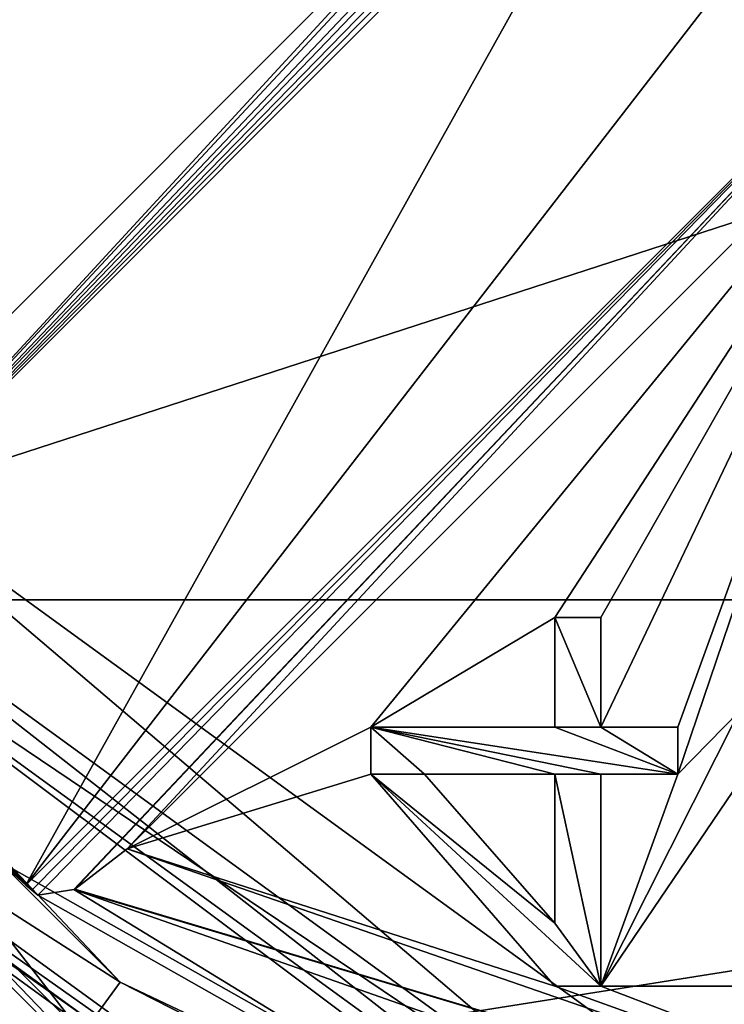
# Model space of a CAD drawing. Header units: millimetres. Extents: x -94 to 205, y -120 to 508.
# Tile 25 of 161: x -14.14 to -6.49, y -18.2 to -7.51. Entities that reach past the tile are written whole.
import ezdxf

# ---------------------------------------------------------------- set-up
doc = ezdxf.new("R2010")
doc.units = ezdxf.units.MM
doc.header["$LTSCALE"] = 65.185185
for name, color, linetype in [('11', 7, 'CONTINUOUS'), ('12', 7, 'CONTINUOUS'), ('1266', 7, 'CONTINUOUS'), ('1273', 7, 'CONTINUOUS'), ('1294', 7, 'CONTINUOUS'), ('15', 7, 'CONTINUOUS'), ('16', 7, 'CONTINUOUS'), ('17', 7, 'CONTINUOUS'), ('19', 7, 'CONTINUOUS'), ('2', 7, 'CONTINUOUS'), ('22', 7, 'CONTINUOUS'), ('23', 7, 'CONTINUOUS'), ('24', 7, 'CONTINUOUS'), ('25', 7, 'CONTINUOUS'), ('295', 7, 'CONTINUOUS'), ('297', 7, 'CONTINUOUS'), ('304', 7, 'CONTINUOUS'), ('343', 7, 'CONTINUOUS'), ('345', 7, 'CONTINUOUS'), ('4', 7, 'CONTINUOUS'), ('5', 7, 'CONTINUOUS'), ('6', 7, 'CONTINUOUS'), ('642', 7, 'CONTINUOUS'), ('643', 7, 'CONTINUOUS'), ('644', 7, 'CONTINUOUS'), ('645', 7, 'CONTINUOUS'), ('646', 7, 'CONTINUOUS'), ('647', 7, 'CONTINUOUS'), ('648', 7, 'CONTINUOUS'), ('649', 7, 'CONTINUOUS'), ('650', 7, 'CONTINUOUS'), ('651', 7, 'CONTINUOUS'), ('652', 7, 'CONTINUOUS'), ('653', 7, 'CONTINUOUS'), ('654', 7, 'CONTINUOUS'), ('655', 7, 'CONTINUOUS'), ('656', 7, 'CONTINUOUS'), ('781', 7, 'CONTINUOUS'), ('782', 7, 'CONTINUOUS'), ('783', 7, 'CONTINUOUS'), ('8', 7, 'CONTINUOUS'), ('845', 7, 'CONTINUOUS'), ('847', 7, 'CONTINUOUS'), ('951', 7, 'CONTINUOUS')]:
    doc.layers.add(name, color=color, linetype=linetype)

msp = doc.modelspace()

# ---------------------------------------------------------------- linework, layer by layer
at = {"layer": '11', "linetype": 'CONTINUOUS'}
for points in [[(-17.394, -12.637, 1), (-6.644, -20.448, 1), (-17.394, -12.637, -4.5), (-17.394, -12.637, 1)], [(-17.394, -12.637, -4.5), (-6.644, -20.448, 1), (-6.644, -20.448, -4.5), (-17.394, -12.637, -4.5)]]:
    msp.add_3dface(points, dxfattribs=at)
at = {"layer": '12', "linetype": 'CONTINUOUS'}
for points in [[(-16.544, -12.02, 5.95), (-6.319, -19.449, 5.95), (-16.544, -12.02, 2.05), (-16.544, -12.02, 5.95)], [(-16.544, -12.02, 2.05), (-6.319, -19.449, 5.95), (-6.319, -19.449, 2.05), (-16.544, -12.02, 2.05)]]:
    msp.add_3dface(points, dxfattribs=at)
at = {"layer": '1266', "linetype": 'CONTINUOUS'}
for points in [[(-7.54, -23.206, 6), (-19.74, -14.342, 6), (-7.54, -23.206, 7), (-7.54, -23.206, 6)], [(-7.54, -23.206, 7), (-19.74, -14.342, 6), (-19.74, -14.342, 7), (-7.54, -23.206, 7)]]:
    msp.add_3dface(points, dxfattribs=at)
at = {"layer": '1273', "linetype": 'CONTINUOUS'}
for points in [[(19.74, -14.342, 7), (7.54, -23.206, 7), (-48, -70, 7), (19.74, -14.342, 7)], [(48, -70, 7), (19.74, -14.342, 7), (-48, -70, 7), (48, -70, 7)], [(-7.54, -23.206, 7), (-19.74, -14.342, 7), (-48, -70, 7), (-7.54, -23.206, 7)]]:
    msp.add_3dface(points, dxfattribs=at)
at = {"layer": '1294', "linetype": 'CONTINUOUS'}
msp.add_3dface([(-19.74, -14.342, 6), (-7.54, -23.206, 6), (-15.165, -20.873, 6), (-19.74, -14.342, 6)], dxfattribs=at)
at = {"layer": '15', "linetype": 'CONTINUOUS'}
for points in [[(-6.644, -20.448, 1), (-17.394, -12.637, 1), (-16.544, -12.02, 2.05), (-6.644, -20.448, 1)], [(-6.644, -20.448, 1), (-16.544, -12.02, 2.05), (-6.319, -19.449, 2.05), (-6.644, -20.448, 1)]]:
    msp.add_3dface(points, dxfattribs=at)
at = {"layer": '16', "linetype": 'CONTINUOUS'}
for points in [[(-17.394, -12.637, 7), (-6.644, -20.448, 7), (-16.544, -12.02, 5.95), (-17.394, -12.637, 7)], [(-6.644, -20.448, 7), (-6.319, -19.449, 5.95), (-16.544, -12.02, 5.95), (-6.644, -20.448, 7)]]:
    msp.add_3dface(points, dxfattribs=at)
at = {"layer": '17', "linetype": 'CONTINUOUS'}
for points in [[(-19.174, -13.931, -5), (-7.324, -22.54, -5), (-19.335, -14.048, -4.8), (-19.174, -13.931, -5)], [(-7.324, -22.54, -5), (-7.386, -22.73, -4.8), (-19.335, -14.048, -4.8), (-7.324, -22.54, -5)]]:
    msp.add_3dface(points, dxfattribs=at)
at = {"layer": '19', "linetype": 'CONTINUOUS'}
for points in [[(-17.798, -12.931, -5), (-17.394, -12.637, -4.5), (-6.644, -20.448, -4.5), (-17.798, -12.931, -5)], [(-6.798, -20.923, -5), (-17.798, -12.931, -5), (-6.644, -20.448, -4.5), (-6.798, -20.923, -5)]]:
    msp.add_3dface(points, dxfattribs=at)
at = {"layer": '2', "linetype": 'CONTINUOUS'}
for points in [[(-6.798, -20.923, -5), (-19.174, -13.931, -5), (-17.798, -12.931, -5), (-6.798, -20.923, -5)], [(-7.324, -22.54, -5), (-19.174, -13.931, -5), (-6.798, -20.923, -5), (-7.324, -22.54, -5)]]:
    msp.add_3dface(points, dxfattribs=at)
at = {"layer": '22', "linetype": 'CONTINUOUS'}
for points in [[(-17.394, -12.637, 29.5), (-17.798, -12.931, 30), (-6.798, -20.923, 30), (-17.394, -12.637, 29.5)], [(-6.644, -20.448, 29.5), (-17.394, -12.637, 29.5), (-6.798, -20.923, 30), (-6.644, -20.448, 29.5)]]:
    msp.add_3dface(points, dxfattribs=at)
at = {"layer": '23', "linetype": 'CONTINUOUS'}
for points in [[(-13.053, -17.957, 31), (-19.259, -13.983, 31), (-17.965, -13.043, 31), (-13.053, -17.957, 31)], [(-13.994, -19.251, 31), (-19.259, -13.983, 31), (-13.053, -17.957, 31), (-13.994, -19.251, 31)], [(-6.863, -21.113, 31), (-13.994, -19.251, 31), (-13.053, -17.957, 31), (-6.863, -21.113, 31)]]:
    msp.add_3dface(points, dxfattribs=at)
at = {"layer": '24', "linetype": 'CONTINUOUS'}
for points in [[(-19.017, -13.807, 71), (23.5, 0, 71), (-23.5, 0, 71), (-19.017, -13.807, 71)], [(19.017, -13.807, 71), (23.5, 0, 71), (-19.017, -13.807, 71), (19.017, -13.807, 71)], [(-13.817, -19.009, 71), (19.017, -13.807, 71), (-19.017, -13.807, 71), (-13.817, -19.009, 71)], [(13.817, -19.009, 71), (19.017, -13.807, 71), (-13.817, -19.009, 71), (13.817, -19.009, 71)]]:
    msp.add_3dface(points, dxfattribs=at)
at = {"layer": '25', "linetype": 'CONTINUOUS'}
for points in [[(-20.396, -5, 69), (-8.536, -5, 69), (-18.88, -9.195, 69), (-20.396, -5, 69)], [(-18.88, -9.195, 69), (-8.536, -5, 69), (-16.511, -12.976, 69), (-18.88, -9.195, 69)]]:
    msp.add_3dface(points, dxfattribs=at)
at = {"layer": '295', "linetype": 'CONTINUOUS'}
for points in [[(-19.416, -14.107, 31.2), (-7.416, -22.825, 31.2), (-19.416, -14.107, 70.5), (-19.416, -14.107, 31.2)], [(-19.416, -14.107, 70.5), (-7.416, -22.825, 31.2), (-7.416, -22.825, 70.5), (-19.416, -14.107, 70.5)]]:
    msp.add_3dface(points, dxfattribs=at)
at = {"layer": '297', "linetype": 'CONTINUOUS'}
for points in [[(-13.949, -17.013, 68), (-7.407, -20.716, 68), (-17.798, -12.931, 31.2), (-13.949, -17.013, 68)], [(-17.798, -12.931, 31.2), (-7.407, -20.716, 68), (-6.798, -20.923, 31.2), (-17.798, -12.931, 31.2)], [(-14.013, -16.96, 67.75), (-13.949, -17.013, 68), (-17.798, -12.931, 31.2), (-14.013, -16.96, 67.75)], [(-14.078, -16.906, 67.5), (-14.013, -16.96, 67.75), (-17.798, -12.931, 31.2), (-14.078, -16.906, 67.5)], [(-15.556, -15.556, 67.5), (-14.078, -16.906, 67.5), (-17.798, -12.931, 31.2), (-15.556, -15.556, 67.5)]]:
    msp.add_3dface(points, dxfattribs=at)
at = {"layer": '304', "linetype": 'CONTINUOUS'}
for points in [[(-13.817, -19.009, 71), (-19.017, -13.807, 71), (-19.416, -14.107, 70.5), (-13.817, -19.009, 71)], [(-13.817, -19.009, 71), (-19.416, -14.107, 70.5), (-7.416, -22.825, 70.5), (-13.817, -19.009, 71)]]:
    msp.add_3dface(points, dxfattribs=at)
at = {"layer": '343', "linetype": 'CONTINUOUS'}
for points in [[(-13.053, -17.957, 31), (-17.965, -13.043, 31), (-17.798, -12.931, 31.2), (-13.053, -17.957, 31)], [(-13.053, -17.957, 31), (-17.798, -12.931, 31.2), (-6.798, -20.923, 31.2), (-13.053, -17.957, 31)], [(-6.863, -21.113, 31), (-13.053, -17.957, 31), (-6.798, -20.923, 31.2), (-6.863, -21.113, 31)]]:
    msp.add_3dface(points, dxfattribs=at)
at = {"layer": '345', "linetype": 'CONTINUOUS'}
for points in [[(-19.259, -13.983, 31), (-13.994, -19.251, 31), (-19.416, -14.107, 31.2), (-19.259, -13.983, 31)], [(-13.994, -19.251, 31), (-7.357, -22.634, 31), (-19.416, -14.107, 31.2), (-13.994, -19.251, 31)], [(-7.357, -22.634, 31), (-7.416, -22.825, 31.2), (-19.416, -14.107, 31.2), (-7.357, -22.634, 31)]]:
    msp.add_3dface(points, dxfattribs=at)
at = {"layer": '4', "linetype": 'CONTINUOUS'}
for points in [[(-19.335, -14.048, -4.8), (-7.386, -22.73, -4.8), (-19.336, -14.048, 29), (-19.335, -14.048, -4.8)], [(-19.336, -14.048, 29), (-7.386, -22.73, -4.8), (-7.386, -22.73, 29), (-19.336, -14.048, 29)]]:
    msp.add_3dface(points, dxfattribs=at)
at = {"layer": '5', "linetype": 'CONTINUOUS'}
for points in [[(-17.394, -12.637, 29.5), (-6.644, -20.448, 29.5), (-17.394, -12.637, 7), (-17.394, -12.637, 29.5)], [(-17.394, -12.637, 7), (-6.644, -20.448, 29.5), (-6.644, -20.448, 7), (-17.394, -12.637, 7)]]:
    msp.add_3dface(points, dxfattribs=at)
at = {"layer": '6', "linetype": 'CONTINUOUS'}
for points in [[(-18.531, -13.454, 30), (-13.464, -18.523, 30), (-17.798, -12.931, 30), (-18.531, -13.454, 30)], [(-17.798, -12.931, 30), (-13.464, -18.523, 30), (-6.798, -20.923, 30), (-17.798, -12.931, 30)]]:
    msp.add_3dface(points, dxfattribs=at)
at = {"layer": '642', "linetype": 'CONTINUOUS'}
for points in [[(-7.833, -14, 68.5), (-7.833, -15.191, 68.5), (-8.333, -14, 68.5), (-7.833, -14, 68.5)], [(-8.333, -14, 68.5), (-7.833, -15.191, 68.5), (-8.333, -15.191, 68.5), (-8.333, -14, 68.5)], [(-7, -15.702, 68.5), (-7.833, -15.702, 68.5), (-10.333, -15.191, 68.5), (-7, -15.702, 68.5)], [(-10.333, -15.191, 68.5), (-7.833, -15.702, 68.5), (-8.333, -15.702, 68.5), (-10.333, -15.191, 68.5)], [(-8.333, -15.191, 68.5), (-7, -15.702, 68.5), (-10.333, -15.191, 68.5), (-8.333, -15.191, 68.5)], [(-10.333, -15.702, 68.5), (-10.333, -15.191, 68.5), (-9.75, -15.702, 68.5), (-10.333, -15.702, 68.5)], [(-9.75, -15.702, 68.5), (-10.333, -15.191, 68.5), (-8.333, -15.702, 68.5), (-9.75, -15.702, 68.5)], [(-7.833, -15.191, 68.5), (-7, -15.702, 68.5), (-8.333, -15.191, 68.5), (-7.833, -15.191, 68.5)], [(-7, -15.191, 68.5), (-7, -15.702, 68.5), (-7.833, -15.191, 68.5), (-7, -15.191, 68.5)], [(-7.833, -18, 68.5), (-8.333, -18, 68.5), (-10.333, -15.702, 68.5), (-7.833, -18, 68.5)], [(-7.833, -18, 68.5), (-10.333, -15.702, 68.5), (-8.333, -17.319, 68.5), (-7.833, -18, 68.5)], [(-10.333, -15.702, 68.5), (-9.75, -15.702, 68.5), (-8.333, -17.319, 68.5), (-10.333, -15.702, 68.5)], [(-7.833, -15.702, 68.5), (-7.833, -18, 68.5), (-8.333, -15.702, 68.5), (-7.833, -15.702, 68.5)], [(-8.333, -15.702, 68.5), (-7.833, -18, 68.5), (-8.333, -17.319, 68.5), (-8.333, -15.702, 68.5)]]:
    msp.add_3dface(points, dxfattribs=at)
at = {"layer": '643', "linetype": 'CONTINUOUS'}
for points in [[(-10.333, -15.702, 68.5), (-8.333, -18, 68.5), (-10.333, -15.702, 69), (-10.333, -15.702, 68.5)], [(-8.333, -18, 68.5), (-8.333, -18, 69), (-10.333, -15.702, 69), (-8.333, -18, 68.5)]]:
    msp.add_3dface(points, dxfattribs=at)
at = {"layer": '644', "linetype": 'CONTINUOUS'}
for points in [[(-10.333, -15.191, 68.5), (-10.333, -15.702, 68.5), (-10.333, -15.191, 69), (-10.333, -15.191, 68.5)], [(-10.333, -15.702, 68.5), (-10.333, -15.702, 69), (-10.333, -15.191, 69), (-10.333, -15.702, 68.5)]]:
    msp.add_3dface(points, dxfattribs=at)
at = {"layer": '645', "linetype": 'CONTINUOUS'}
for points in [[(-8.333, -15.191, 68.5), (-10.333, -15.191, 68.5), (-8.333, -15.191, 69), (-8.333, -15.191, 68.5)], [(-10.333, -15.191, 68.5), (-10.333, -15.191, 69), (-8.333, -15.191, 69), (-10.333, -15.191, 68.5)]]:
    msp.add_3dface(points, dxfattribs=at)
at = {"layer": '646', "linetype": 'CONTINUOUS'}
for points in [[(-8.333, -14, 68.5), (-8.333, -15.191, 68.5), (-8.333, -14, 69), (-8.333, -14, 68.5)], [(-8.333, -15.191, 68.5), (-8.333, -15.191, 69), (-8.333, -14, 69), (-8.333, -15.191, 68.5)]]:
    msp.add_3dface(points, dxfattribs=at)
at = {"layer": '647', "linetype": 'CONTINUOUS'}
for points in [[(-7.833, -14, 68.5), (-8.333, -14, 68.5), (-8.333, -14, 69), (-7.833, -14, 68.5)], [(-7.833, -14, 68.5), (-8.333, -14, 69), (-7.833, -14, 69), (-7.833, -14, 68.5)]]:
    msp.add_3dface(points, dxfattribs=at)
at = {"layer": '648', "linetype": 'CONTINUOUS'}
for points in [[(-7.833, -15.191, 68.5), (-7.833, -14, 68.5), (-7.833, -15.191, 69), (-7.833, -15.191, 68.5)], [(-7.833, -14, 68.5), (-7.833, -14, 69), (-7.833, -15.191, 69), (-7.833, -14, 68.5)]]:
    msp.add_3dface(points, dxfattribs=at)
at = {"layer": '649', "linetype": 'CONTINUOUS'}
for points in [[(-7, -15.191, 68.5), (-7.833, -15.191, 68.5), (-7, -15.191, 69), (-7, -15.191, 68.5)], [(-7.833, -15.191, 68.5), (-7.833, -15.191, 69), (-7, -15.191, 69), (-7.833, -15.191, 68.5)]]:
    msp.add_3dface(points, dxfattribs=at)
at = {"layer": '650', "linetype": 'CONTINUOUS'}
for points in [[(-7, -15.702, 68.5), (-7, -15.191, 68.5), (-7, -15.702, 69), (-7, -15.702, 68.5)], [(-7, -15.191, 68.5), (-7, -15.191, 69), (-7, -15.702, 69), (-7, -15.191, 68.5)]]:
    msp.add_3dface(points, dxfattribs=at)
at = {"layer": '651', "linetype": 'CONTINUOUS'}
for points in [[(-7.833, -15.702, 68.5), (-7, -15.702, 68.5), (-7.833, -15.702, 69), (-7.833, -15.702, 68.5)], [(-7, -15.702, 68.5), (-7, -15.702, 69), (-7.833, -15.702, 69), (-7, -15.702, 68.5)]]:
    msp.add_3dface(points, dxfattribs=at)
at = {"layer": '652', "linetype": 'CONTINUOUS'}
for points in [[(-7.833, -18, 68.5), (-7.833, -15.702, 68.5), (-7.833, -18, 69), (-7.833, -18, 68.5)], [(-7.833, -15.702, 68.5), (-7.833, -15.702, 69), (-7.833, -18, 69), (-7.833, -15.702, 68.5)]]:
    msp.add_3dface(points, dxfattribs=at)
at = {"layer": '653', "linetype": 'CONTINUOUS'}
for points in [[(-8.333, -18, 68.5), (-7.833, -18, 68.5), (-7.833, -18, 69), (-8.333, -18, 68.5)], [(-8.333, -18, 69), (-8.333, -18, 68.5), (-7.833, -18, 69), (-8.333, -18, 69)]]:
    msp.add_3dface(points, dxfattribs=at)
at = {"layer": '654', "linetype": 'CONTINUOUS'}
for points in [[(-8.333, -17.319, 68.5), (-9.75, -15.702, 68.5), (-8.333, -17.319, 69), (-8.333, -17.319, 68.5)], [(-9.75, -15.702, 68.5), (-9.75, -15.702, 69), (-8.333, -17.319, 69), (-9.75, -15.702, 68.5)]]:
    msp.add_3dface(points, dxfattribs=at)
at = {"layer": '655', "linetype": 'CONTINUOUS'}
for points in [[(-8.333, -15.702, 68.5), (-8.333, -17.319, 68.5), (-8.333, -15.702, 69), (-8.333, -15.702, 68.5)], [(-8.333, -17.319, 68.5), (-8.333, -17.319, 69), (-8.333, -15.702, 69), (-8.333, -17.319, 68.5)]]:
    msp.add_3dface(points, dxfattribs=at)
at = {"layer": '656', "linetype": 'CONTINUOUS'}
for points in [[(-9.75, -15.702, 68.5), (-8.333, -15.702, 68.5), (-9.75, -15.702, 69), (-9.75, -15.702, 68.5)], [(-9.75, -15.702, 69), (-8.333, -15.702, 68.5), (-8.333, -15.702, 69), (-9.75, -15.702, 69)]]:
    msp.add_3dface(points, dxfattribs=at)
at = {"layer": '781', "linetype": 'CONTINUOUS'}
for points in [[(-16.906, -14.078, 67.5), (-7.129, -4.065, 68), (-7.049, -4.099, 67.758), (-16.906, -14.078, 67.5)], [(-7.129, -4.065, 68), (-16.906, -14.078, 67.5), (-7.275, -4.069, 68.301), (-7.129, -4.065, 68)], [(-16.906, -14.078, 67.5), (-7.483, -4.162, 68.546), (-7.275, -4.069, 68.301), (-16.906, -14.078, 67.5)], [(-6.97, -4.142, 67.5), (-16.906, -14.078, 67.5), (-7.049, -4.099, 67.758), (-6.97, -4.142, 67.5)], [(-16.906, -14.078, 67.5), (-7.997, -4.519, 68.877), (-7.483, -4.162, 68.546), (-16.906, -14.078, 67.5)], [(-16.906, -14.078, 67.5), (-8.536, -5, 69), (-7.997, -4.519, 68.877), (-16.906, -14.078, 67.5)], [(-16.511, -12.976, 69), (-8.536, -5, 69), (-16.906, -14.078, 67.5), (-16.511, -12.976, 69)]]:
    msp.add_3dface(points, dxfattribs=at)
at = {"layer": '782', "linetype": 'CONTINUOUS'}
for points in [[(-14.078, -16.906, 67.5), (-16.906, -14.078, 67.5), (-6.97, -4.142, 67.5), (-14.078, -16.906, 67.5)], [(-14.078, -16.906, 67.5), (-6.97, -4.142, 67.5), (-5.495, -5.814, 67.5), (-14.078, -16.906, 67.5)], [(-4.063, -6.891, 67.5), (-14.078, -16.906, 67.5), (-5.495, -5.814, 67.5), (-4.063, -6.891, 67.5)], [(-14.078, -16.906, 67.5), (-15.556, -15.556, 67.5), (-16.906, -14.078, 67.5), (-14.078, -16.906, 67.5)]]:
    msp.add_3dface(points, dxfattribs=at)
at = {"layer": '783', "linetype": 'CONTINUOUS'}
for points in [[(-14.013, -16.96, 67.75), (-14.078, -16.906, 67.5), (-4.063, -6.891, 67.5), (-14.013, -16.96, 67.75)], [(-13.949, -17.013, 68), (-14.013, -16.96, 67.75), (-4.063, -6.891, 67.5), (-13.949, -17.013, 68)], [(-13.949, -17.013, 68), (-4.063, -6.891, 67.5), (-13.556, -16.954, 68.707), (-13.949, -17.013, 68)], [(-13.556, -16.954, 68.707), (-4.063, -6.891, 67.5), (-13.547, -16.949, 68.716), (-13.556, -16.954, 68.707)], [(-13.547, -16.949, 68.716), (-4.063, -6.891, 67.5), (-12.976, -16.511, 69), (-13.547, -16.949, 68.716)], [(-4.063, -6.891, 67.5), (-4.346, -7.881, 69), (-12.976, -16.511, 69), (-4.063, -6.891, 67.5)]]:
    msp.add_3dface(points, dxfattribs=at)
at = {"layer": '8', "linetype": 'CONTINUOUS'}
for points in [[(-20.444, -11.804, 29.707), (-19.336, -14.048, 29), (-11.804, -20.444, 29.707), (-20.444, -11.804, 29.707)], [(-18.531, -13.454, 30), (-20.444, -11.804, 29.707), (-11.804, -20.444, 29.707), (-18.531, -13.454, 30)], [(-13.464, -18.523, 30), (-18.531, -13.454, 30), (-11.804, -20.444, 29.707), (-13.464, -18.523, 30)], [(-19.336, -14.048, 29), (-7.386, -22.73, 29), (-11.804, -20.444, 29.707), (-19.336, -14.048, 29)]]:
    msp.add_3dface(points, dxfattribs=at)
at = {"layer": '845', "linetype": 'CONTINUOUS'}
for points in [[(-4.346, -7.881, 69), (-10.333, -15.191, 69), (-12.976, -16.511, 69), (-4.346, -7.881, 69)], [(-10.333, -15.191, 69), (-4.346, -7.881, 69), (-8.333, -14, 69), (-10.333, -15.191, 69)], [(-8.333, -14, 69), (-4.346, -7.881, 69), (-7.833, -14, 69), (-8.333, -14, 69)], [(-7.833, -14, 69), (-4.346, -7.881, 69), (-7.833, -15.191, 69), (-7.833, -14, 69)], [(-7.833, -15.191, 69), (-4.346, -7.881, 69), (-7, -15.191, 69), (-7.833, -15.191, 69)], [(-7, -15.191, 69), (-4.346, -7.881, 69), (-7, -15.702, 69), (-7, -15.191, 69)], [(-7, -15.702, 69), (-4.346, -7.881, 69), (-6.333, -15.021, 69), (-7, -15.702, 69)], [(-8.333, -15.191, 69), (-10.333, -15.191, 69), (-8.333, -14, 69), (-8.333, -15.191, 69)], [(-7.833, -18, 69), (-7, -15.702, 69), (-6.333, -15.021, 69), (-7.833, -18, 69)], [(-7.833, -18, 69), (-6.333, -15.021, 69), (-6.333, -15.787, 69), (-7.833, -18, 69)], [(-10.333, -15.191, 69), (-10.333, -15.702, 69), (-12.976, -16.511, 69), (-10.333, -15.191, 69)], [(-10.333, -15.702, 69), (-8.333, -18, 69), (-12.976, -16.511, 69), (-10.333, -15.702, 69)], [(-7.833, -15.702, 69), (-7, -15.702, 69), (-7.833, -18, 69), (-7.833, -15.702, 69)], [(-6.333, -18, 69), (-7.833, -18, 69), (-6.333, -15.787, 69), (-6.333, -18, 69)], [(-12.976, -16.511, 69), (-8.333, -18, 69), (0, -21, 69), (-12.976, -16.511, 69)], [(-8.333, -18, 69), (-7.833, -18, 69), (0, -21, 69), (-8.333, -18, 69)], [(-7.833, -18, 69), (-6.333, -18, 69), (0, -21, 69), (-7.833, -18, 69)]]:
    msp.add_3dface(points, dxfattribs=at)
at = {"layer": '847', "linetype": 'CONTINUOUS'}
msp.add_3dface([(-8.333, -17.319, 69), (-9.75, -15.702, 69), (-8.333, -15.702, 69), (-8.333, -17.319, 69)], dxfattribs=at)
at = {"layer": '951', "linetype": 'CONTINUOUS'}
for points in [[(-13.547, -16.949, 68.716), (-12.976, -16.511, 69), (0, -21, 69), (-13.547, -16.949, 68.716)], [(-7.407, -20.716, 68), (-13.949, -17.013, 68), (-13.556, -16.954, 68.707), (-7.407, -20.716, 68)], [(-13.556, -16.954, 68.707), (-13.547, -16.949, 68.716), (0, -21, 69), (-13.556, -16.954, 68.707)], [(-7.407, -20.716, 68), (-13.556, -16.954, 68.707), (0, -21.707, 68.707), (-7.407, -20.716, 68)], [(-13.556, -16.954, 68.707), (0, -21, 69), (0, -21.707, 68.707), (-13.556, -16.954, 68.707)]]:
    msp.add_3dface(points, dxfattribs=at)

doc.saveas('drawing.dxf')
